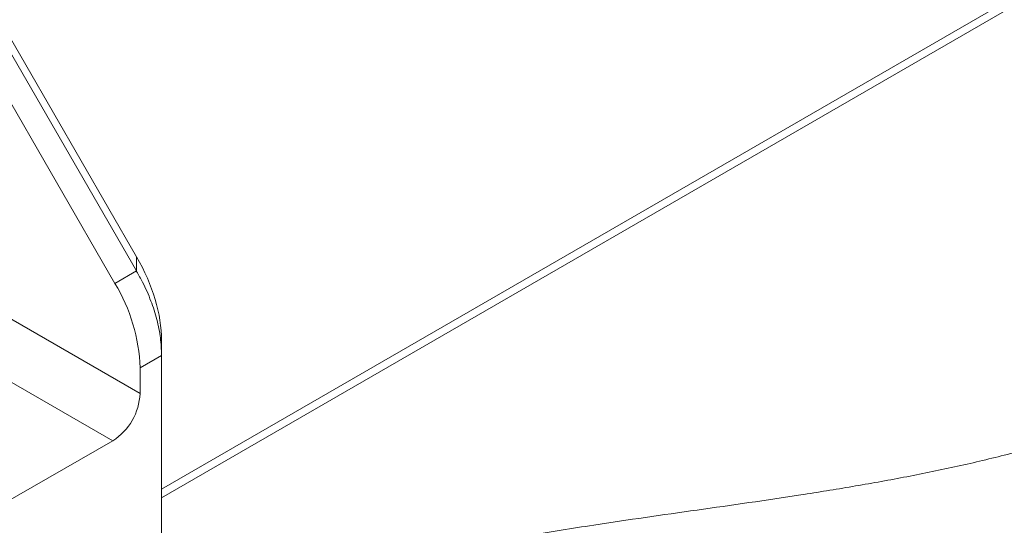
# Model space of a CAD drawing. Header units: millimetres. Extents: x 0 to 1118, y 0 to 864.
# Tile 67 of 256: x 324 to 365, y 180 to 201. Entities that reach past the tile are written whole.
import ezdxf

# ---------------------------------------------------------------- set-up
doc = ezdxf.new("R2010")
doc.units = ezdxf.units.MM

msp = doc.modelspace()

# ---------------------------------------------------------------- linework, layer by layer
at = {"color": 9, "linetype": 'Continuous', "lineweight": 15}
msp.add_line((329.879, 181.393), (410.151, 227.733), dxfattribs=at)
at = {"color": 7, "linetype": 'Continuous', "lineweight": 15}
for p, q in [((410.69, 227.686), (329.879, 181.035)), ((321.028, 204.518), (328.854, 190.963)), ((321.76, 202.652), (328.844, 190.383)), ((327.96, 189.873), (322.075, 200.066)), ((328.854, 190.365), (328.854, 190.963)), ((327.96, 189.873), (328.844, 190.383)), ((322.075, 189.329), (328.996, 185.334)), ((329.879, 187.513), (329.879, 186.915)), ((329.879, 186.898), (328.996, 186.388)), ((329.879, 186.915), (329.879, 186.898)), ((329.879, 186.898), (329.879, 174.81)), ((328.996, 185.334), (328.996, 186.388)), ((327.873, 183.389), (323.523, 185.9)), ((327.873, 183.389), (323.259, 180.726))]:
    msp.add_line(p, q, dxfattribs=at)
for centre, radius, start, end in [((321.786, 186.142), 7.214, 1.9565, 31.1437), ((326.558, 185.444), 2.44, 302.6055, 357.3945)]:
    msp.add_arc(centre, radius, start, end, dxfattribs=at)
for centre, major_axis, ratio, start_param, end_param in [((322.879, 189.88), (6.185, -4.88), 0.67165, 0.487327, 1.035356), ((329.879, 190.98), (-2.5, 4.33), 0.239093, 1.570698, 1.574858)]:
    msp.add_ellipse(centre, major_axis=major_axis, ratio=ratio, start_param=start_param, end_param=end_param, dxfattribs=at)
for points, knots in [([(411.547, 221.277), (411.012, 220.965), (409.94, 220.34), (407.98, 219.061), (405.711, 217.417), (403.228, 215.378), (400.919, 213.269), (398.765, 211.107), (396.744, 208.901), (394.837, 206.663), (392.409, 203.645), (390.392, 200.977), (388.327, 198.318), (386.801, 196.415), (385.151, 194.532), (383.709, 193.047), (382.563, 191.956), (381.348, 190.894), (380.058, 189.867), (378.682, 188.873), (377.216, 187.92), (375.661, 187.012), (374.018, 186.155), (372.289, 185.354), (370.479, 184.614), (368.59, 183.937), (366.636, 183.326), (364.624, 182.782), (362.567, 182.299), (360.476, 181.873), (358.36, 181.494), (355.523, 181.038), (351.959, 180.532), (348.212, 180.001), (345.016, 179.485), (342.522, 179.016), (340.218, 178.499), (338.103, 177.932), (336.043, 177.261), (334.326, 176.567), (332.935, 175.898), (332.222, 175.485), (331.865, 175.278)], [0, 0, 0, 0, 0.0193822, 0.0388004, 0.075345, 0.1120217, 0.1486283, 0.1853012, 0.2219431, 0.2586245, 0.2953262, 0.3688295, 0.387236, 0.4240983, 0.4615096, 0.4802981, 0.4991074, 0.5176371, 0.5361868, 0.5547781, 0.5733481, 0.5919726, 0.6105533, 0.6291427, 0.6478005, 0.6663925, 0.6850541, 0.7036351, 0.7221884, 0.740787, 0.7592835, 0.7777999, 0.8146582, 0.851371, 0.8745471, 0.8977545, 0.9169135, 0.9361394, 0.9556682, 0.9753594, 0.9876467, 1, 1, 1, 1]), ([(329.879, 186.915), (329.871, 187.148), (329.853, 187.621), (329.701, 188.379), (329.453, 189.152), (329.159, 189.818), (328.937, 190.216), (328.854, 190.365)], [0, 0, 0, 0, 0.213887, 0.433971, 0.647858, 0.867954, 1, 1, 1, 1])]:
    msp.add_open_spline(points, degree=3, knots=knots, dxfattribs=at)

doc.saveas('drawing.dxf')
